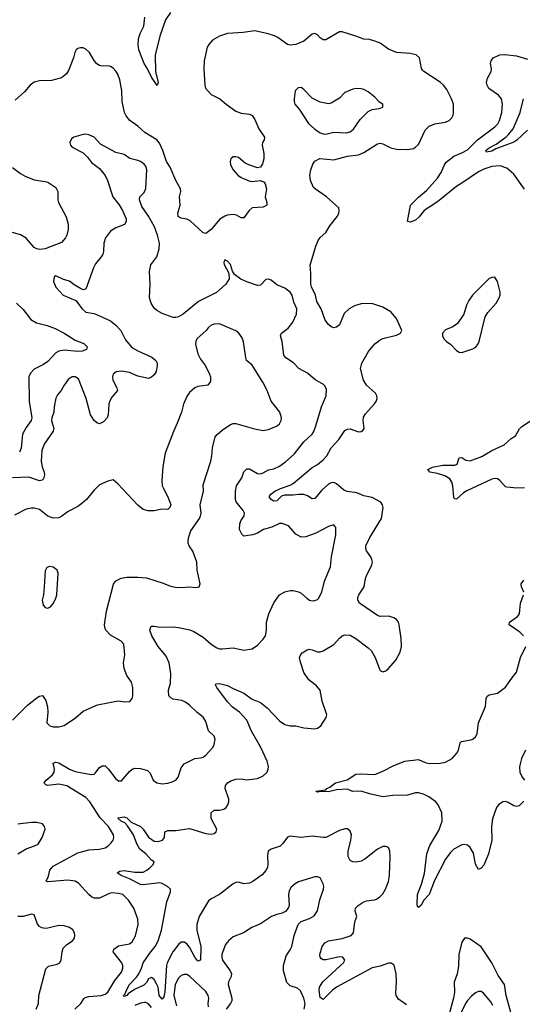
# Model space of a CAD drawing. Header units: inches. Extents: x 2134017 to 2292458, y 756222 to 916513.
# Tile 102 of 256: x 2193364 to 2197053, y 812245 to 819471. Entities that reach past the tile are written whole.
import ezdxf

# ---------------------------------------------------------------- set-up
doc = ezdxf.new("R2010")
doc.units = ezdxf.units.IN
doc.header["$MEASUREMENT"] = 0
doc.layers.add('C1891', color=7, linetype='Continuous')

msp = doc.modelspace()

# ---------------------------------------------------------------- linework, layer by layer
at = {"layer": 'C1891', "color": 5}
for points, elevation in [([(2194470, 819523.5), (2194432.8, 819470), (2194391.7, 819350), (2194357.3, 819210), (2194359.7, 819090), (2194380.9, 819010), (2194371.7, 818988.3), (2194330, 819048), (2194302.4, 819110), (2194277.9, 819150), (2194239.3, 819250), (2194233.3, 819290), (2194235.6, 819330), (2194247.6, 819370), (2194275.8, 819424.2), (2194281.9, 819490)], 280), ([(2196201.9, 812241.9), (2196144.1, 812284.1), (2196126.6, 812310), (2196123.5, 812330), (2196129.8, 812410), (2196127.7, 812470), (2196112, 812532), (2196090, 812547.6), (2196070, 812546.6), (2196010, 812525.4), (2195950, 812512), (2195688.4, 812371.6), (2195658.5, 812350), (2195590, 812279.7), (2195570, 812295.1), (2195562.2, 812350), (2195563.9, 812370), (2195587.5, 812410), (2195719.4, 812530), (2195739.4, 812550), (2195750.6, 812570), (2195734.3, 812590), (2195710, 812593.6), (2195610.7, 812570.7), (2195591.7, 812571.7), (2195578.6, 812578.6), (2195568.7, 812590), (2195567, 812610), (2195584.2, 812670), (2195604.5, 812695.5), (2195630, 812711.7), (2195730, 812728.3), (2195797.6, 812750), (2195814.2, 812770), (2195822.5, 812850), (2195837.3, 812890), (2195826.6, 812930), (2195828.7, 812950), (2195848.5, 812970), (2195885.3, 812994.7), (2195910, 813004.2), (2195968, 813012.1), (2195982.2, 813017.8), (2196007.2, 813032.8), (2196030, 813057.1), (2196048.3, 813090), (2196070, 813147.3), (2196078.7, 813190), (2196082.6, 813330), (2196079.7, 813370), (2196070, 813395.1), (2196050, 813403.6), (2196030, 813402.4), (2196010, 813394.3), (2195990, 813384.2), (2195898, 813310), (2195870, 813295.4), (2195830, 813288.6), (2195810, 813291.1), (2195790, 813301.3), (2195773.7, 813330), (2195775.8, 813370), (2195794.3, 813450), (2195798.3, 813490), (2195790, 813516.9), (2195770, 813532.8), (2195750, 813533.3), (2195710, 813521.2), (2195610, 813469.7), (2195590, 813468.3), (2195510, 813478.4), (2195430, 813469.8), (2195350, 813479.3), (2195330, 813470.8), (2195295.4, 813424.6), (2195275, 813405), (2195210, 813383.1), (2195188.5, 813370), (2195181.6, 813338.4), (2195185.5, 813274.5), (2195181.7, 813250), (2195170, 813226.6), (2195143.6, 813196.4), (2195074.2, 813145.8), (2195050, 813134.2), (2195010, 813129.8), (2194970, 813141), (2194950, 813139.2), (2194930, 813129.8), (2194830, 813051.9), (2194770, 813020.3), (2194750, 813005.1), (2194680.6, 812890), (2194663.7, 812830), (2194662.8, 812790), (2194692.5, 812670), (2194690, 812568.7), (2194670, 812562.7), (2194648.2, 812590), (2194610, 812665), (2194590, 812688.5), (2194570, 812701.3), (2194550, 812701), (2194530, 812684.5), (2194487, 812630), (2194446.2, 812550), (2194440.8, 812530), (2194430, 812337), (2194420.7, 812299.3), (2194410, 812283.1), (2194388.1, 812310), (2194379.1, 812370), (2194370.3, 812390), (2194350, 812428.4), (2194330, 812443), (2194310, 812431.7), (2194294.3, 812405.7), (2194274.7, 812385.3), (2194206.8, 812353.2), (2194159.1, 812320.9), (2194150, 812309), (2194130, 812303.6), (2194125.7, 812310), (2194137.7, 812322.3), (2194147.4, 812350), (2194169.9, 812390), (2194219, 812441), (2194235.4, 812464.6), (2194258, 812510), (2194269.9, 812550), (2194318.4, 812621.6), (2194358.6, 812670), (2194379.9, 812710), (2194404, 812790), (2194444, 812996), (2194470.7, 813070), (2194470.8, 813090), (2194448.7, 813110), (2194410, 813131.4), (2194390, 813136.9), (2194270, 813121.4), (2194250, 813124.7), (2194170, 813165), (2194107.3, 813190), (2194078, 813210), (2194098.8, 813221.2), (2194130, 813228), (2194210, 813213.8), (2194270, 813215.6), (2194297.7, 813230), (2194321.7, 813250), (2194342.4, 813270), (2194349.5, 813290), (2194330, 813302), (2194288.4, 813350), (2194244.6, 813384.6), (2194222.4, 813422.4), (2194199.9, 813490), (2194155.7, 813555.7), (2194136.5, 813576.5), (2194107.3, 813590), (2194084, 813610), (2194086.7, 813613.3), (2194130, 813620.5), (2194150, 813613), (2194182.6, 813582.6), (2194250, 813549.6), (2194270.1, 813530.1), (2194310, 813470.9), (2194350, 813442.7), (2194379.1, 813440.9), (2194412.8, 813450), (2194427.6, 813470), (2194428.1, 813511.9), (2194450, 813521.2), (2194510, 813520.5), (2194610, 813536.2), (2194730, 813498.3), (2194770, 813494.4), (2194790, 813498), (2194806, 813510), (2194809.6, 813530), (2194769.9, 813609.9), (2194769.9, 813650.1), (2194790, 813670.3), (2194830.7, 813669.3), (2194862.8, 813677.2), (2194879.5, 813690), (2194892, 813710), (2194899.5, 813730), (2194897.6, 813750), (2194872.3, 813830), (2194874.3, 813850), (2194887.8, 813870), (2194913.7, 813886.3), (2194950, 813897.6), (2194990, 813899.6), (2195030, 813893.1), (2195110, 813903.1), (2195150, 813921.7), (2195179.2, 813950), (2195187.8, 813970), (2195189.8, 813990), (2195180.6, 814030), (2195130, 814134), (2195066, 814250), (2195031.7, 814330), (2194978.2, 814390), (2194926, 814426), (2194890, 814465.7), (2194811.2, 814570), (2194800.7, 814590), (2194803.3, 814596.7), (2194830, 814599.6), (2194890, 814585.4), (2194930, 814562.9), (2195010, 814529.1), (2195070, 814484.5), (2195130, 814459.7), (2195181.1, 814421.1), (2195270, 814325.3), (2195310, 814299.3), (2195350, 814288.7), (2195390, 814288.4), (2195450, 814274.4), (2195530, 814266.4), (2195550, 814272.7), (2195573.6, 814290), (2195613.3, 814350), (2195618.7, 814370), (2195583.1, 814470), (2195569.6, 814550), (2195543.3, 814583.3), (2195486.5, 814626.5), (2195450, 814679.3), (2195424.8, 814755.2), (2195418, 814790), (2195426.8, 814813.2), (2195436, 814824), (2195472.7, 814847.3), (2195489.5, 814850.5), (2195510, 814847.7), (2195550, 814832.7), (2195570, 814832.4), (2195590, 814839.5), (2195670, 814886.7), (2195710, 814932.7), (2195730, 814948.4), (2195750, 814957), (2195790, 814953.1), (2195830, 814930.3), (2195922.3, 814862.3), (2195942.3, 814842.3), (2195973.4, 814790), (2196003.8, 814703.8), (2196010, 814694), (2196030, 814684.9), (2196050, 814693.4), (2196070, 814710.5), (2196125.1, 814770), (2196157, 814830), (2196167, 814870), (2196162.9, 814930), (2196149.5, 815030), (2196143.7, 815050), (2196130, 815069.2), (2196110, 815082), (2196073.1, 815093.1), (2196010, 815091.3), (2195990, 815098), (2195857, 815190), (2195844.5, 815210), (2195845.1, 815230), (2195853.6, 815250), (2195891.1, 815310), (2195901, 815370), (2195908.6, 815390), (2195948.6, 815470), (2195952.1, 815490), (2195948.6, 815510), (2195940.4, 815530), (2195910, 815572), (2195903.1, 815590), (2195904.1, 815610), (2195933.8, 815670), (2196018.5, 815810), (2196031.1, 815890), (2196026.9, 815910), (2196014.7, 815930), (2195950, 815963.5), (2195890, 815976.8), (2195837.4, 815997.5), (2195767.9, 816007.9), (2195741.4, 816021.4), (2195690, 816065), (2195670, 816074), (2195650, 816072.4), (2195630, 816063.2), (2195582.1, 816017.9), (2195530, 815957.4), (2195510, 815954.8), (2195476.2, 815976.2), (2195450, 815986), (2195410, 815986.7), (2195370, 815981), (2195310, 815982.7), (2195285, 815975), (2195250, 815941), (2195230, 815937.8), (2195208.7, 815950), (2195195.3, 815970), (2195207.9, 815990), (2195236.1, 816010), (2195278, 816030), (2195350, 816054.7), (2195371.8, 816068.2), (2195510, 816185), (2195550, 816207.5), (2195590, 816239.8), (2195618.7, 816270), (2195650.7, 816330), (2195705, 816390), (2195750, 816456.9), (2195770, 816465.2), (2195790, 816467.2), (2195850, 816447.2), (2195870, 816448.2), (2195883.3, 816456.7), (2195891.8, 816470), (2195884.4, 816530), (2195886.9, 816553.1), (2195901.8, 816578.2), (2195966, 816650), (2195980.5, 816670), (2195987.8, 816690), (2195984.7, 816710), (2195975.1, 816730), (2195908.5, 816788.5), (2195886.7, 816826.7), (2195865, 816910), (2195874, 816950), (2195922.9, 817037.1), (2195970, 817092.9), (2196010, 817121.5), (2196029.8, 817130.2), (2196130, 817156.3), (2196158, 817170), (2196169, 817190), (2196130, 817279), (2196087.9, 817327.9), (2196030, 817361.6), (2195947.6, 817387.6), (2195870, 817385), (2195820.5, 817370), (2195781.1, 817350), (2195745.8, 817314.2), (2195710, 817231.8), (2195690, 817214), (2195670, 817209.6), (2195650, 817216.2), (2195630, 817234.5), (2195607, 817267), (2195576.8, 817350), (2195543.4, 817403.4), (2195534.2, 817450), (2195505.6, 817510), (2195500.8, 817530), (2195501, 817610), (2195494.7, 817670), (2195538, 817810), (2195555.6, 817850), (2195568.5, 817871.5), (2195611.6, 817910), (2195640.9, 817959.1), (2195695.6, 818030), (2195707.3, 818050), (2195709.6, 818070), (2195705.1, 818090), (2195662.3, 818130), (2195616.1, 818170), (2195541.3, 818221.3), (2195520.6, 818240.6), (2195497.8, 818290), (2195493.8, 818330), (2195500.2, 818370), (2195514.8, 818410), (2195530, 818432.2), (2195567.6, 818452.4), (2195670, 818442.2), (2195770, 818468.8), (2195850, 818480.1), (2195890, 818497.1), (2195990, 818560.6), (2196010, 818564.3), (2196030, 818559.7), (2196088.4, 818530), (2196130, 818520.6), (2196210, 818519.3), (2196253.5, 818526.5), (2196270, 818534.7), (2196290, 818554.9), (2196340.5, 818659.5), (2196368.7, 818690), (2196410, 818706.7), (2196490, 818719.1), (2196515.1, 818730), (2196535.6, 818750), (2196545.3, 818770), (2196548.6, 818790), (2196547.4, 818850), (2196533.8, 818890), (2196498.6, 818958.6), (2196475.4, 818990), (2196450, 819012.6), (2196329.7, 819089.7), (2196320.1, 819100.1), (2196313, 819113), (2196297.4, 819190), (2196274.2, 819214.2), (2196230, 819224), (2196130, 819229.7), (2196070, 819254.7), (2196010, 819298), (2195970, 819314.3), (2195930, 819325.1), (2195890, 819326.9), (2195830, 819351.2), (2195730, 819382.9), (2195710, 819380.7), (2195610, 819323.7), (2195590, 819323.7), (2195570, 819337.2), (2195550, 819359.3), (2195529.1, 819369.1), (2195510, 819363.7), (2195450, 819314), (2195390.3, 819289.7), (2195350, 819283.5), (2195330, 819289.7), (2195259.5, 819339.5), (2195232.8, 819352.8), (2195188.3, 819368.3), (2195090, 819388), (2195003.8, 819376.2), (2194890.1, 819369.9), (2194830, 819350.8), (2194779.6, 819320.4), (2194751.4, 819290), (2194739.6, 819270), (2194716.5, 819170), (2194714.7, 819110), (2194722.7, 818990), (2194728.4, 818968.4), (2194770, 818922.6), (2194832.7, 818890), (2194878.4, 818850), (2194950, 818799.7), (2194990, 818784.1), (2195050, 818778.5), (2195070, 818768.8), (2195090, 818739.3), (2195118.2, 818670), (2195160.3, 818610), (2195158.7, 818590), (2195147, 818570), (2195143.7, 818550), (2195155.3, 818490), (2195156.4, 818450), (2195146.9, 818413.1), (2195130, 818389.2), (2195110, 818382.7), (2195044.9, 818404.9), (2195018.4, 818418.4), (2194970, 818458.7), (2194950, 818463.6), (2194930, 818464.5), (2194913.4, 818450), (2194907.6, 818430), (2194910, 818406.8), (2194930, 818368), (2194963.8, 818330), (2194990, 818312.4), (2195052.9, 818287.1), (2195070, 818284), (2195130, 818291), (2195158, 818278), (2195166.4, 818266.4), (2195176, 818230), (2195166, 818170), (2195178, 818130), (2195178, 818110), (2195150, 818094), (2195070, 818089.2), (2195048.4, 818071.6), (2195010, 818016), (2194990, 818016.2), (2194955.5, 818035.5), (2194930, 818040.5), (2194890, 818036.3), (2194870, 818029.6), (2194832.7, 818007.2), (2194770, 817931.8), (2194730, 817902.4), (2194710, 817906), (2194615.4, 817995.4), (2194590, 818006.4), (2194550, 818013.7), (2194527.6, 818027.6), (2194525.6, 818050), (2194541, 818110), (2194536.4, 818170), (2194546.3, 818210), (2194543, 818230), (2194509.7, 818290), (2194468.4, 818388.4), (2194440.9, 818430), (2194414.4, 818510), (2194390, 818564.2), (2194369.7, 818590), (2194283.1, 818643.1), (2194229.8, 818689.8), (2194171.2, 818731.2), (2194144.2, 818764.2), (2194134, 818790), (2194115.5, 818870), (2194112.2, 818950), (2194097.5, 819030), (2194084, 819070), (2194070, 819094.2), (2194050, 819115.9), (2194030, 819127.8), (2194010, 819133.1), (2193970, 819129.8), (2193950, 819134.2), (2193930, 819146.2), (2193910.5, 819170.5), (2193876.4, 819230), (2193850, 819254.7), (2193830, 819264), (2193810, 819264.7), (2193790, 819259.6), (2193779.3, 819250), (2193768.9, 819231.1), (2193758.9, 819190), (2193722.5, 819097.5), (2193706.1, 819073.9), (2193670, 819045.1), (2193596.1, 819023.9), (2193510, 819022), (2193470, 819013.6), (2193440.5, 818990), (2193398.3, 818941.7), (2193330, 818879.7)], 320), ([(2197070, 818227.6), (2196990, 818336.9), (2196940.3, 818380.3), (2196890, 818399.2), (2196830, 818393.5), (2196770, 818373.3), (2196730, 818353.6), (2196609.2, 818270.8), (2196571, 818250), (2196430, 818134.1), (2196332.6, 818070), (2196296.1, 818023.9), (2196270, 818000.8), (2196230, 817984.7), (2196209.8, 817989.8), (2196233, 818110), (2196290, 818167.8), (2196350, 818217.7), (2196430, 818308.5), (2196457.8, 818350), (2196478.4, 818401.6), (2196494.9, 818425.1), (2196550, 818469.3), (2196610, 818493.7), (2196650, 818516.5), (2196724.8, 818590), (2196850, 818684.1), (2196872.5, 818707.5), (2196886.1, 818730), (2196903, 818790), (2196906.8, 818850), (2196900.3, 818890), (2196878, 818918), (2196807.1, 818967.1), (2196793.6, 818990), (2196789.8, 819010), (2196798, 819042), (2196825.1, 819090), (2196826.3, 819110), (2196818.7, 819150), (2196824.7, 819170), (2196838.7, 819190), (2196887.2, 819212.9), (2196924.2, 819215.8), (2197010, 819205.8), (2197090, 819182.3)], 280), ([(2197090, 818659.5), (2197012.9, 818587.1), (2196990, 818573.1), (2196858, 818522), (2196830, 818505.5), (2196790, 818498.4), (2196784.2, 818510), (2196810, 818530.1), (2196861.9, 818558.1), (2196930.8, 818609.2), (2196952.5, 818627.5), (2196986.5, 818670), (2197037.7, 818790), (2197060.8, 818890)], 260), ([(2193767.3, 812210), (2193813.6, 812250), (2193833.6, 812286.4), (2193844.2, 812295.8), (2193870, 812303), (2193960.9, 812310), (2193990, 812320.5), (2194010, 812333.8), (2194061.3, 812418.7), (2194110, 812482), (2194120.4, 812510), (2194120.4, 812530), (2194112.7, 812550), (2194049.7, 812630), (2194055.8, 812650), (2194090, 812673.2), (2194169.8, 812690.2), (2194190, 812704.4), (2194212.5, 812747.5), (2194232.6, 812830), (2194229.7, 812870), (2194201.3, 812950), (2194162, 813010), (2194119.5, 813050), (2194090, 813059.3), (2194037.7, 813062.2), (2194010, 813054.3), (2193950, 813024), (2193910, 813025.1), (2193890, 813034), (2193870.6, 813050.6), (2193794.5, 813134.5), (2193769.7, 813149.7), (2193716.6, 813156.6), (2193570, 813143.6), (2193557.2, 813150), (2193574.2, 813185.8), (2193584.4, 813230), (2193610, 813259.7), (2193790, 813356.9), (2193870, 813378), (2193950, 813382.6), (2193990, 813392.7), (2194010, 813405.5), (2194034.5, 813430), (2194049.6, 813450), (2194054.7, 813470), (2194051.3, 813490), (2194014.6, 813550), (2193954.5, 813614.5), (2193879.4, 813730), (2193850, 813762), (2193710, 813848.2), (2193650, 813860.8), (2193569.9, 813849.9), (2193555.2, 813855.2), (2193545.4, 813865.4), (2193542.9, 813870), (2193557.3, 813890), (2193603.5, 813930), (2193616.5, 813950), (2193618.4, 813970), (2193610, 814014.8), (2193630, 814021.1), (2193650, 814017.2), (2193730.2, 813970), (2193770, 813952.6), (2193887.8, 813932.2), (2193910, 813935.3), (2193918.3, 813941.7), (2193950, 813982.4), (2193970, 813996.4), (2193990, 813994.4), (2194013.3, 813973.3), (2194070, 813900.5), (2194090, 813885.5), (2194110, 813884.9), (2194170, 813954.9), (2194190, 813970.4), (2194210, 813978.7), (2194250, 813976.4), (2194300.7, 813960.7), (2194321.1, 813941.1), (2194342.4, 813890), (2194371, 813870), (2194410, 813863.6), (2194450, 813868.9), (2194483.1, 813876.9), (2194509.7, 813890.3), (2194527.2, 813912.8), (2194550, 813981), (2194569.7, 814010.4), (2194648, 814050), (2194690, 814053.4), (2194710, 814059.1), (2194730, 814072.7), (2194780.5, 814130), (2194791.9, 814151.9), (2194797.6, 814190), (2194790, 814212.7), (2194750, 814253.2), (2194730, 814321.2), (2194710, 814353.3), (2194665.7, 814385.7), (2194610, 814440.7), (2194581.7, 814461.7), (2194553.5, 814473.5), (2194490, 814484), (2194473.3, 814493.3), (2194458.7, 814510), (2194456.3, 814550), (2194470, 814602), (2194473.6, 814670), (2194460.7, 814750), (2194439.2, 814799.2), (2194379.7, 814870), (2194332.6, 814950), (2194318.9, 814990), (2194325.3, 815014.7), (2194330, 815019.1), (2194350, 815021.3), (2194392.7, 815012.8), (2194490, 815015.6), (2194530, 815011.6), (2194612.7, 814992.8), (2194641.1, 814981.1), (2194710, 814940.3), (2194770, 814888.5), (2194810, 814861.6), (2194830, 814854.9), (2194850, 814852.7), (2194930, 814860.3), (2195010, 814844.9), (2195070, 814854.9), (2195110, 814881.6), (2195150, 814923.8), (2195167.8, 814950), (2195174.3, 814990), (2195176.4, 815050), (2195192.3, 815110), (2195230, 815191.5), (2195271.2, 815250), (2195310, 815273.4), (2195350, 815282.8), (2195370, 815282.3), (2195410, 815272.9), (2195430, 815262.6), (2195470, 815224.9), (2195490, 815212.2), (2195510, 815206.4), (2195530, 815208), (2195550, 815216.3), (2195556.4, 815223.6), (2195582, 815270), (2195601.3, 815350), (2195644.4, 815455.6), (2195653.3, 815530), (2195685.1, 815690), (2195685.2, 815745.2), (2195670, 815764), (2195630, 815752.3), (2195536.5, 815703.5), (2195463.4, 815676.6), (2195430, 815673), (2195390, 815696.3), (2195337, 815757), (2195290, 815774.3), (2195270, 815774), (2195214, 815746), (2195153, 815730), (2195110, 815702.4), (2195074.8, 815690), (2195010, 815681.6), (2194994.7, 815694.7), (2194978, 815730), (2194979.8, 815770), (2194987.2, 815792.8), (2195011.2, 815830), (2195014.3, 815850), (2195004.2, 815870), (2194952.5, 815932.5), (2194947.4, 815950), (2194948, 816010), (2194955.2, 816050), (2194993.9, 816110), (2195010, 816151.8), (2195030, 816174.9), (2195050, 816174.9), (2195110, 816141.7), (2195130, 816138.7), (2195150, 816144.4), (2195190, 816168.5), (2195230, 816176), (2195270, 816195.3), (2195314, 816226), (2195377.5, 816282.5), (2195450, 816372.8), (2195509.8, 816430), (2195522.2, 816450), (2195538.2, 816490), (2195579.2, 816630), (2195612.1, 816710), (2195616, 816756), (2195603.8, 816783.8), (2195593.6, 816793.6), (2195530, 816829.7), (2195476.9, 816876.9), (2195412, 816910), (2195372.2, 816952.2), (2195318, 816990), (2195301.6, 817010), (2195289.8, 817110), (2195278.5, 817150), (2195286, 817170), (2195333.4, 817206.6), (2195367.4, 817250), (2195395.8, 817310), (2195397.8, 817350), (2195376.9, 817396.9), (2195362.4, 817450), (2195350, 817471), (2195310, 817499.7), (2195250, 817524.7), (2195210, 817558.4), (2195190, 817567.3), (2195170, 817564.5), (2195130, 817521.6), (2195110, 817520.7), (2195030, 817546.6), (2194986.3, 817566.3), (2194941.2, 817601.2), (2194926, 817626), (2194910, 817673.2), (2194890, 817699.3), (2194870, 817708.7), (2194862, 817690), (2194865.2, 817674.8), (2194898.8, 817610), (2194902, 817570), (2194875.5, 817530), (2194808.2, 817470), (2194677.2, 817402.8), (2194563.8, 817310), (2194530, 817289.8), (2194510, 817284.2), (2194490, 817284.2), (2194410, 817315), (2194370, 817336.5), (2194350, 817354.5), (2194328.4, 817390), (2194317, 817430), (2194320.2, 817530), (2194316.4, 817623.6), (2194326.9, 817673.1), (2194370, 817731.3), (2194387, 817790), (2194389.5, 817830), (2194375.1, 817890), (2194352.8, 817950), (2194310, 818029.4), (2194260.9, 818100.9), (2194243.5, 818150), (2194244.7, 818170), (2194276.1, 818203.9), (2194288.4, 818231.6), (2194298, 818370), (2194290, 818395.1), (2194277.4, 818410), (2194249.6, 818430), (2194230, 818438.6), (2194171.6, 818451.6), (2194130, 818480.5), (2194070, 818497.4), (2194042, 818510), (2193958, 818558), (2193910, 818609.3), (2193870, 818626.6), (2193850, 818632), (2193830, 818629.2), (2193762, 818610), (2193743.4, 818596.6), (2193730.8, 818570), (2193737.3, 818550), (2193750, 818534.8), (2193830, 818493.4), (2193862.2, 818462.2), (2193890, 818423.8), (2193950, 818378.8), (2193990, 818327.3), (2194008.4, 818290), (2194047.7, 818170), (2194093, 818113), (2194118, 818070), (2194144.9, 818010), (2194144.9, 817990), (2194132.7, 817967.3), (2194070, 817944.5), (2194030, 817919.5), (2193992.4, 817870), (2193980.4, 817830), (2193978, 817770), (2193973, 817750), (2193962, 817730), (2193920.5, 817679.5), (2193904.4, 817650), (2193850, 817494), (2193830, 817489.3), (2193810, 817498), (2193764.4, 817524.4), (2193730, 817551.8), (2193685.1, 817565.1), (2193630, 817592.3), (2193616, 817584), (2193610.8, 817550), (2193630, 817506.8), (2193682.8, 817450), (2193774.8, 817410), (2193822, 817350), (2193850, 817325.5), (2193910, 817314), (2193950, 817297.1), (2194030, 817260.5), (2194070, 817228.5), (2194105.7, 817190), (2194140.6, 817120.6), (2194186.4, 817066.4), (2194230, 817040.9), (2194333.3, 816993.3), (2194363.8, 816970), (2194372.2, 816950), (2194373.4, 816933.4), (2194366, 816890), (2194350, 816863.7), (2194330, 816846.6), (2194310, 816838), (2194230, 816855.1), (2194170, 816880.8), (2194110, 816891.4), (2194072.2, 816887.8), (2194050.3, 816870), (2194044.2, 816850), (2194046.3, 816826.3), (2194077.1, 816770), (2194080.5, 816750), (2194039.9, 816700.1), (2194025.8, 816674.2), (2194017.6, 816650), (2194012.7, 816570), (2194005.5, 816550), (2193979.9, 816520.1), (2193950, 816504.5), (2193930, 816512), (2193910, 816529.5), (2193883.5, 816570), (2193851.8, 816690), (2193794.6, 816834.6), (2193770, 816849.6), (2193750, 816849.6), (2193719.3, 816830), (2193690.3, 816790), (2193668.5, 816750), (2193642, 816718), (2193630, 816692.7), (2193617.8, 816630), (2193615.5, 816590), (2193599.4, 816550), (2193597.6, 816530), (2193614.4, 816470), (2193609.3, 816450.7), (2193544.4, 816355.6), (2193527.1, 816310), (2193522, 816230), (2193528.1, 816190), (2193543.5, 816150), (2193545.5, 816130), (2193538.3, 816101.7), (2193528.4, 816091.6), (2193510, 816087.7), (2193430, 816113.2), (2193310, 816109.8)], 340), ([(2193310, 818386), (2193370, 818341.7), (2193403.6, 818323.6), (2193470, 818296.9), (2193550, 818284.6), (2193570, 818277.4), (2193630, 818238.4), (2193643.2, 818210), (2193643.2, 818150), (2193649.1, 818130), (2193704.2, 818024.2), (2193719.6, 817970), (2193720.7, 817930), (2193710.2, 817890), (2193700.2, 817870), (2193670, 817835.3), (2193551.1, 817788.9), (2193510, 817783.6), (2193490, 817788.6), (2193470, 817800.2), (2193410, 817867.1), (2193370, 817892.4), (2193310, 817908.1)], 320), ([(2193340.3, 817390), (2193390, 817344.4), (2193446, 817270), (2193485.9, 817245.9), (2193566, 817226), (2193623.8, 817203.8), (2193690, 817169.4), (2193770, 817118.5), (2193835, 817095), (2193859.5, 817070), (2193854.4, 817050), (2193822.4, 817037.6), (2193790, 817036.4), (2193690, 817045.4), (2193650, 817039), (2193630, 817025.5), (2193570, 816961.4), (2193539.3, 816940.7), (2193470, 816905.5), (2193442.2, 816877.8), (2193431.7, 816850), (2193433.7, 816670), (2193451.9, 816548.1), (2193446.7, 816530), (2193410, 816478.7), (2193384.3, 816430), (2193374.2, 816325.8), (2193362.8, 816297.2)], 320), ([(2193310, 814330.3), (2193420.1, 814439.9), (2193490, 814494.8), (2193510, 814506.8), (2193530, 814511), (2193555.6, 814475.6), (2193568.7, 814428.7), (2193570.3, 814390), (2193564, 814310), (2193584.7, 814290), (2193610, 814280.5), (2193650, 814280.4), (2193690, 814292.2), (2193772.9, 814347.1), (2193830, 814397), (2193935.9, 814444.1), (2194086.8, 814473.2), (2194134.8, 814465.2), (2194171.8, 814468.2), (2194189.6, 814490.4), (2194194.3, 814510), (2194194.7, 814570), (2194184.5, 814610), (2194150, 814659), (2194131.5, 814710), (2194126.3, 814750), (2194134.7, 814810), (2194127.6, 814887.6), (2194109.2, 814910), (2194030, 814954), (2193995.1, 814990), (2193988, 815010), (2193986.6, 815030), (2194002, 815130), (2194052.6, 815327.4), (2194070, 815353.4), (2194108.1, 815371.9), (2194150, 815379.5), (2194230, 815380.4), (2194295.1, 815375.1), (2194415.8, 815335.8), (2194470, 815312.7), (2194506.9, 815306.9), (2194550, 815303.7), (2194610, 815308.8), (2194656.6, 815303.4), (2194682, 815310), (2194689.2, 815330), (2194666, 815430), (2194664.7, 815490), (2194634, 815570), (2194608.4, 815610), (2194601, 815630), (2194600.4, 815650), (2194604.1, 815675.9), (2194620, 815720), (2194684.5, 815810), (2194691.8, 815830), (2194695.6, 815850), (2194687.3, 815910), (2194712.3, 816010), (2194710, 816058), (2194766.9, 816230), (2194775.1, 816270), (2194779.6, 816330), (2194798.7, 816410), (2194812.1, 816427.9), (2194850, 816459.5), (2194910, 816501.1), (2194930, 816508.7), (2194950, 816508.7), (2195088.1, 816468.1), (2195150, 816456.5), (2195190, 816462.6), (2195253.2, 816490), (2195270, 816504), (2195283.6, 816530), (2195285.6, 816550), (2195273.6, 816590), (2195210, 816672.3), (2195179.3, 816750), (2195148.3, 816810), (2195070, 816935.1), (2195029.6, 816970), (2195022.4, 816990), (2195007, 817107), (2194996.6, 817136.6), (2194971.1, 817171.1), (2194950, 817187.3), (2194830, 817238.9), (2194790, 817236.9), (2194770, 817229.6), (2194746.7, 817210), (2194732.7, 817190), (2194663.7, 817130), (2194656, 817110), (2194654.6, 817090), (2194670, 817018.8), (2194690, 816980.7), (2194726.4, 816930), (2194755.8, 816870), (2194763.8, 816850), (2194763.8, 816816.2), (2194744.7, 816790), (2194670, 816778), (2194650, 816769.6), (2194610, 816735.6), (2194590, 816706.6), (2194564.9, 816650), (2194550.3, 816589.6), (2194520.7, 816510), (2194492.7, 816450), (2194430.4, 816290), (2194414.9, 816190), (2194406.4, 816090), (2194410.5, 816050), (2194418, 816030), (2194450.6, 815970), (2194474, 815910), (2194466, 815890), (2194450, 815877.2), (2194410, 815878), (2194350, 815867), (2194307.3, 815867.3), (2194270, 815877), (2194230, 815907), (2194084.8, 816064.8), (2194050, 816093.2), (2194010, 816085.2), (2193950, 816058), (2193910, 816018), (2193853.4, 815950), (2193820, 815920), (2193790, 815897.6), (2193719.2, 815860.8), (2193673.6, 815826.4), (2193650, 815814.7), (2193610, 815813.7), (2193570, 815826.4), (2193510, 815875.3), (2193470, 815886.2), (2193450, 815887.2), (2193410, 815878.5), (2193325.4, 815834.6)], 360), ([(2197070, 816035), (2197012.9, 816032.9), (2196939.7, 816039.7), (2196930, 816042.9), (2196887.1, 816090), (2196870, 816101.1), (2196850, 816104.7), (2196830, 816099.9), (2196645.4, 816014.6), (2196621.3, 815998.7), (2196570, 815952.3), (2196554, 815954), (2196550, 815966), (2196543.7, 816050), (2196536.7, 816076.7), (2196521.6, 816101.6), (2196484.1, 816124.1), (2196430, 816141.5), (2196374, 816150), (2196359, 816170), (2196393.8, 816186.2), (2196470, 816202.8), (2196558.6, 816201.4), (2196574.3, 816210), (2196590, 816256.4), (2196610, 816256.9), (2196639.1, 816239.1), (2196670, 816233.2), (2196755.4, 816264.6), (2196830, 816310.2), (2196918.7, 816350), (2196970, 816397), (2197003.5, 816416.5), (2197031, 816469), (2197050, 816484.9), (2197147, 816550)], 280), ([(2197064, 815270), (2197046.6, 815310), (2197044, 815330), (2197062.9, 815357.1)], 280), ([(2197060.3, 814950), (2197035.3, 814975.3), (2196956.2, 815030), (2196959.6, 815050), (2197017.6, 815090), (2197032.4, 815110), (2197038.7, 815190), (2197062.6, 815250)], 280), ([(2197064.6, 813735.4), (2197030, 813701.5), (2197020.9, 813699.1), (2197010, 813697.1), (2196990, 813702.6), (2196950, 813727), (2196930, 813732.4), (2196909.5, 813730.5), (2196878, 813710), (2196863.9, 813690), (2196833.2, 813606.8), (2196826.8, 813550), (2196830, 813449), (2196804, 813350), (2196770, 813266), (2196750, 813244), (2196730, 813234), (2196710, 813274), (2196693.7, 813353.7), (2196670, 813395.6), (2196650, 813412.8), (2196630, 813418.3), (2196610, 813415.1), (2196550, 813382.6), (2196522.7, 813357.3), (2196490.1, 813310), (2196407.3, 813152.7), (2196370, 813051.5), (2196330.9, 813009.1), (2196310, 812973.6), (2196290, 812955.1), (2196283.7, 812963.7), (2196280.7, 812980.7), (2196283.9, 813050), (2196313.4, 813126.6), (2196335.8, 813204.2), (2196351.4, 813350), (2196373.1, 813410), (2196439.3, 813520.7), (2196463.8, 813590), (2196462.6, 813650), (2196436.2, 813710), (2196418, 813730), (2196367.2, 813767.2), (2196326.8, 813786.8), (2196290, 813797.5), (2196270, 813796.6), (2196210, 813778.8), (2196101.9, 813778.1), (2196030, 813766.9), (2195930, 813789), (2195870, 813808.7), (2195806.8, 813806.8), (2195770, 813824), (2195690, 813818.4), (2195630, 813804.5), (2195573.7, 813806.3), (2195550, 813802), (2195538, 813810), (2195610, 813818), (2195619, 813830), (2195640.7, 813839.3), (2195682, 813870), (2195766.6, 813893.4), (2195830, 813933), (2195863.3, 813936.7), (2195970, 813931.5), (2196030, 813955.3), (2196110, 813998), (2196190, 814028.5), (2196290, 814041.1), (2196339.2, 814019.2), (2196370, 814013.4), (2196450, 814014.6), (2196490, 814022.6), (2196536.8, 814050), (2196572.8, 814087.2), (2196583.7, 814110), (2196596.4, 814163.6), (2196605.7, 814174.3), (2196674.3, 814185.7), (2196690, 814191.2), (2196710, 814208.1), (2196721, 814230), (2196731.2, 814310), (2196781.7, 814430), (2196787.6, 814490), (2196794.1, 814505.9), (2196810, 814517.4), (2196870, 814527.9), (2196930, 814571.7), (2196967.7, 814630), (2197010, 814682), (2197038.7, 814790), (2197077.4, 814870)], 280), ([(2197075.2, 814110), (2197047.9, 814050), (2197036.5, 814010), (2197032.7, 813987.3), (2197035.8, 813950), (2197052.4, 813912.4), (2197069.5, 813889.5)], 280), ([(2193350, 813350.4), (2193410, 813386), (2193472.7, 813407.3), (2193498.5, 813421.5), (2193529.6, 813470), (2193549.5, 813530), (2193546.6, 813550), (2193530, 813569.3), (2193490, 813579.3), (2193450, 813579.5), (2193350, 813566.9)], 360), ([(2195451.3, 812210), (2195459.1, 812250), (2195449, 812290), (2195424.2, 812344.2), (2195402.5, 812362.5), (2195350, 812380.4), (2195325.3, 812405.3), (2195299.3, 812490), (2195299.3, 812530), (2195318.9, 812601.1), (2195350, 812644.9), (2195362, 812670), (2195378, 812750), (2195408.4, 812831.6), (2195430, 812853), (2195490, 812875.3), (2195525.1, 812894.9), (2195548.3, 812930), (2195567.2, 813012.8), (2195594.7, 813090), (2195596.3, 813110), (2195591.5, 813130), (2195570, 813172.3), (2195550, 813180.9), (2195530, 813179.5), (2195410, 813143.5), (2195386, 813130), (2195355.8, 813104.2), (2195340.9, 813079.1), (2195336.5, 813050), (2195342.4, 812970), (2195334.9, 812950), (2195313.8, 812926.2), (2195290, 812913), (2195250, 812904), (2195211.3, 812888.7), (2195130, 812835.8), (2195066.8, 812810), (2195006.8, 812770), (2194930, 812739.6), (2194895.5, 812710), (2194875.4, 812684.6), (2194847.9, 812612.1), (2194847.4, 812590), (2194851.8, 812570), (2194908.2, 812490), (2194917.1, 812470), (2194915.5, 812450), (2194896, 812410), (2194894.9, 812390), (2194920.8, 812290), (2194920.3, 812270), (2194910.4, 812250), (2194878.8, 812210)], 340), ([(2193483.7, 812210), (2193502, 812250), (2193505.1, 812310), (2193555.2, 812504.8), (2193574.2, 812525.8), (2193639.7, 812540.3), (2193659.3, 812550), (2193668.3, 812571.7), (2193676.1, 812630), (2193684, 812656), (2193710, 812684.6), (2193751.8, 812710), (2193765.1, 812730), (2193769.6, 812750), (2193767, 812770), (2193752.8, 812792.8), (2193729.7, 812809.7), (2193690, 812822), (2193650, 812824.2), (2193570, 812804.8), (2193550, 812802), (2193525.4, 812805.4), (2193510, 812815.1), (2193493.9, 812833.9), (2193470, 812900.9), (2193450, 812907.8), (2193390.2, 812889.8), (2193350, 812888.8)], 360), ([(2197001.4, 812070), (2196934.4, 812310), (2196921.8, 812390), (2196875.4, 812455.4), (2196830, 812548.5), (2196750, 812666.9), (2196670, 812723.6), (2196650, 812731.8), (2196628.5, 812731.5), (2196610, 812702), (2196585.7, 812610), (2196585.5, 812525.5), (2196574.3, 812470), (2196552.5, 812407.5), (2196554.1, 812334.1), (2196547.4, 812290), (2196470, 812003)], 320), ([(2194750, 812226.6), (2194747.7, 812250), (2194752.2, 812290), (2194747.1, 812310), (2194730, 812338.2), (2194610, 812452.6), (2194590, 812464.7), (2194570, 812465.1), (2194550, 812455.8), (2194530, 812436.9), (2194505, 812390), (2194495.1, 812310), (2194513.8, 812233.8)], 340), ([(2196836.9, 812236.9), (2196822.4, 812262.4), (2196767.2, 812327.2), (2196750, 812338.5), (2196730, 812338.4), (2196710, 812329.8), (2196677.4, 812302.6), (2196650, 812272.2), (2196636.9, 812250), (2196577.2, 812130)], 340), ([(2194330, 812222.9), (2194308.6, 812248.6), (2194290, 812258.9), (2194279.1, 812259.1), (2194250, 812254.2), (2194210, 812237.1)], 340)]:
    msp.add_lwpolyline(points, dxfattribs=dict(at, elevation=elevation))
for points, elevation in [([(2195430, 818972.3), (2195408.1, 818971.9), (2195384.7, 818950), (2195377.3, 818890), (2195377.3, 818870), (2195384, 818850), (2195413.8, 818813.8), (2195484.4, 818710), (2195530, 818666.4), (2195570, 818641.3), (2195590, 818632.4), (2195609.5, 818630.5), (2195670, 818644.4), (2195761.7, 818641.7), (2195790, 818648.7), (2195813.1, 818666.9), (2195861.7, 818738.3), (2195922.2, 818797.8), (2195950, 818813), (2196001.5, 818818.5), (2196028.7, 818830), (2196028.7, 818850), (2196004.5, 818864.5), (2195970, 818901.2), (2195922, 818942), (2195890, 818959.5), (2195870, 818964.5), (2195830, 818967), (2195810, 818962), (2195750, 818935.8), (2195710, 818894.5), (2195650, 818857.2), (2195630, 818852.7), (2195570, 818864.5), (2195510, 818894.5), (2195450, 818959.3)], 340), ([(2196850, 817581.2), (2196830, 817579.5), (2196807.3, 817570), (2196688.2, 817450), (2196660.5, 817410), (2196643.9, 817376.1), (2196623.8, 817310), (2196578, 817242), (2196542, 817218), (2196490, 817196), (2196466, 817170), (2196466.8, 817150), (2196477.3, 817130), (2196497.3, 817110), (2196527.3, 817087.3), (2196570, 817044), (2196590, 817030.7), (2196610, 817028), (2196690, 817055.5), (2196711.2, 817068.8), (2196728.2, 817091.8), (2196736.9, 817110), (2196779.7, 817290), (2196798.6, 817321.4), (2196861.6, 817390), (2196882.9, 817430), (2196889.5, 817450), (2196889.4, 817470.6), (2196870, 817548.7)], 320), ([(2193582.8, 815457.2), (2193562, 815450), (2193550, 815426), (2193544, 815310), (2193537.3, 815250), (2193527.7, 815210), (2193535.3, 815175.3), (2193550, 815158), (2193570, 815151.3), (2193590, 815161), (2193612.3, 815190), (2193630, 815224.7), (2193637, 815250), (2193645.2, 815410), (2193639, 815430), (2193630, 815439), (2193610, 815452.7)], 380)]:
    msp.add_lwpolyline(points, close=True, dxfattribs=dict(at, elevation=elevation))

doc.saveas('drawing.dxf')
